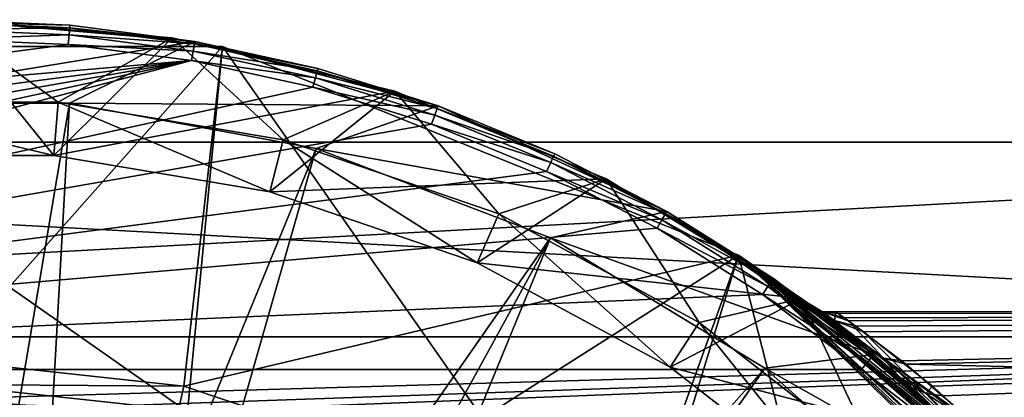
# Model space of a CAD drawing. Extents: x 0 to 200, y 18 to 95.
# Tile 57 of 256: x 45.28 to 55.4, y 58.35 to 62.23. Entities that reach past the tile are written whole.
import ezdxf

# ---------------------------------------------------------------- set-up
doc = ezdxf.new("R2010")
doc.units = 0

msp = doc.modelspace()

# ---------------------------------------------------------------- linework, layer by layer
for points in [[(47.078938, 62.003654, 26.5), (44.499992, 62.227013, 26.5), (43.210419, 61.36834, 26.5)], [(44.499992, 62.227013, 26.5), (45.672626, 61.378517, 26.5), (43.327362, 61.378517, 26.5)], [(45.627205, 60.830391, 27.5), (44.499992, 62.227013, 27.5), (43.37278, 60.830391, 27.5)], [(46.846508, 62.042339, 27.5), (44.499992, 62.227013, 27.5), (45.627205, 60.830391, 27.5)], [(44.499992, 62.227013, 26.5), (46.846508, 62.042339, 26.5), (45.672626, 61.378517, 26.5)], [(44.499992, 62.227013, 26.5), (46.846508, 62.042339, 27.5), (46.846508, 62.042339, 26.5)], [(44.499992, 62.227013, 26.5), (44.499992, 62.227013, 27.5), (46.846508, 62.042339, 27.5)], [(45.794292, 62.17107, 0.2), (44.499992, 62.227013, 26.5), (47.078938, 62.003654, 26.5)], [(44.499992, 62.200222, 0.100002), (44.499992, 62.227013, 0.2), (45.794292, 62.17107, 0.2)], [(44.499992, 62.227013, 0.2), (44.499992, 62.227013, 26.5), (45.794292, 62.17107, 0.2)], [(44.499992, 62.200222, 0.100002), (45.791985, 62.144375, 0.100002), (44.499992, 62.127018, 0.026796)], [(44.499992, 62.200222, 0.100002), (45.794292, 62.17107, 0.2), (45.791985, 62.144375, 0.100002)], [(44.499992, 62.127018, 0.026796), (45.791985, 62.144375, 0.100002), (45.785667, 62.071442, 0.026796)], [(44.499992, 62.127018, 0.026796), (45.785667, 62.071442, 0.026796), (44.499992, 62.027016)], [(44.499992, 62.027016), (45.785667, 62.071442, 0.026796), (45.777039, 61.971817)], [(45.777039, 61.971817), (45.785667, 62.071442, 0.026796), (47.061741, 61.905144, 0.026796)], [(45.785667, 62.071442, 0.026796), (45.791985, 62.144375, 0.100002), (47.074318, 61.977261, 0.100002)], [(45.785667, 62.071442, 0.026796), (47.074318, 61.977261, 0.100002), (47.061741, 61.905144, 0.026796)], [(45.791985, 62.144375, 0.100002), (45.794292, 62.17107, 0.2), (47.078938, 62.003654, 0.2)], [(45.791985, 62.144375, 0.100002), (47.078938, 62.003654, 0.2), (47.074318, 61.977261, 0.100002)], [(45.794292, 62.17107, 0.2), (47.078938, 62.003654, 26.5), (47.078938, 62.003654, 0.2)], [(44.499992, 62.027016), (45.777039, 61.971817), (39.486675, 61.152054)], [(45.777039, 61.971817), (47.044544, 61.806633), (39.486675, 61.152054)], [(45.78957, 61.36834, 26.5), (47.078938, 62.003654, 26.5), (43.210419, 61.36834, 26.5)], [(49.135254, 61.492863, 27.5), (46.846508, 62.042339, 27.5), (45.627205, 60.830391, 27.5)], [(45.672626, 61.378517, 26.5), (46.846508, 62.042339, 26.5), (47.985882, 60.992496, 26.5)], [(45.777039, 61.971817), (47.061741, 61.905144, 0.026796), (47.044544, 61.806633)], [(47.078938, 62.003654, 26.5), (45.78957, 61.36834, 26.5), (49.581066, 61.340229, 26.5)], [(46.846508, 62.042339, 26.5), (49.135254, 61.492863, 26.5), (47.985882, 60.992496, 26.5)], [(46.846508, 62.042339, 26.5), (49.135254, 61.492863, 27.5), (49.135254, 61.492863, 26.5)], [(46.846508, 62.042339, 26.5), (46.846508, 62.042339, 27.5), (49.135254, 61.492863, 27.5)], [(47.061741, 61.905144, 0.026796), (47.074318, 61.977261, 0.100002), (48.33746, 61.700115, 0.100002)], [(47.074318, 61.977261, 0.100002), (47.078938, 62.003654, 0.2), (48.34433, 61.726013, 0.2)], [(47.074318, 61.977261, 0.100002), (48.34433, 61.726013, 0.2), (48.33746, 61.700115, 0.100002)], [(48.34433, 61.726013, 0.2), (47.078938, 62.003654, 26.5), (49.581066, 61.340229, 26.5)], [(47.078938, 62.003654, 0.2), (47.078938, 62.003654, 26.5), (48.34433, 61.726013, 0.2)], [(41.637852, 61.951424, 27.5), (47.003357, 58.194954, 27.5), (41.996628, 58.194954, 27.5)], [(41.637852, 61.951424, 27.5), (47.362133, 61.951424, 27.5), (47.003357, 58.194954, 27.5)], [(47.362133, 61.951424, 63), (41.637852, 61.951424, 63), (44.499992, 58.727016, 63)], [(47.362133, 61.951424, 63), (47.362133, 61.951424, 27.5), (41.637852, 61.951424, 27.5)], [(41.637852, 61.951424, 63), (47.362133, 61.951424, 63), (41.637852, 61.951424, 27.5)], [(47.362133, 61.951424, 63), (44.499992, 58.727016, 63), (46.964558, 58.459824, 63)], [(52.669579, 59.807072, 63), (47.362133, 61.951424, 63), (46.964558, 58.459824, 63)], [(47.003357, 58.194954, 27.5), (47.362133, 61.951424, 27.5), (51.514252, 56.022617, 27.5)], [(47.044544, 61.806633), (47.061741, 61.905144, 0.026796), (48.318699, 61.62936, 0.026796)], [(47.061741, 61.905144, 0.026796), (48.33746, 61.700115, 0.100002), (48.318699, 61.62936, 0.026796)], [(47.362133, 61.951424, 27.5), (52.669579, 59.807072, 27.5), (51.514252, 56.022617, 27.5)], [(47.362133, 61.951424, 27.5), (52.669579, 59.807072, 63), (52.669579, 59.807072, 27.5)], [(47.362133, 61.951424, 27.5), (47.362133, 61.951424, 63), (52.669579, 59.807072, 63)], [(36.085278, 59.402092), (47.044544, 61.806633), (35.066113, 58.630611)], [(47.044544, 61.806633), (48.293068, 61.5327), (35.066113, 58.630611)], [(37.167206, 60.082764), (47.044544, 61.806633), (36.085278, 59.402092)], [(38.303822, 60.667534), (47.044544, 61.806633), (37.167206, 60.082764)], [(39.486675, 61.152054), (47.044544, 61.806633), (38.303822, 60.667534)], [(47.044544, 61.806633), (48.318699, 61.62936, 0.026796), (48.293068, 61.5327)], [(48.318699, 61.62936, 0.026796), (48.33746, 61.700115, 0.100002), (49.571991, 61.315014, 0.100002)], [(48.33746, 61.700115, 0.100002), (48.34433, 61.726013, 0.2), (49.581066, 61.340229, 0.2)], [(48.33746, 61.700115, 0.100002), (49.581066, 61.340229, 0.2), (49.571991, 61.315014, 0.100002)], [(48.34433, 61.726013, 0.2), (49.581066, 61.340229, 26.5), (49.581066, 61.340229, 0.2)], [(48.293068, 61.5327), (48.318699, 61.62936, 0.026796), (49.547195, 61.24614, 0.026796)], [(48.318699, 61.62936, 0.026796), (49.571991, 61.315014, 0.100002), (49.547195, 61.24614, 0.026796)], [(48.293068, 61.5327), (49.513309, 61.152054), (35.066113, 58.630611)], [(49.135254, 61.492863, 27.5), (45.627205, 60.830391, 27.5), (47.850876, 60.459332, 27.5)], [(51.309853, 60.592113, 27.5), (49.135254, 61.492863, 27.5), (47.850876, 60.459332, 27.5)], [(47.985882, 60.992496, 26.5), (49.135254, 61.492863, 26.5), (50.204067, 60.230995, 26.5)], [(48.293068, 61.5327), (49.547195, 61.24614, 0.026796), (49.513309, 61.152054)], [(49.135254, 61.492863, 26.5), (51.309853, 60.592113, 26.5), (50.204067, 60.230995, 26.5)], [(49.135254, 61.492863, 26.5), (51.309853, 60.592113, 27.5), (51.309853, 60.592113, 26.5)], [(49.135254, 61.492863, 26.5), (49.135254, 61.492863, 27.5), (51.309853, 60.592113, 27.5)], [(45.78957, 61.36834, 1.499999), (43.210419, 61.36834, 1.499999), (44.499992, 53.727016, 1.499999)], [(45.78957, 61.36834, 1.499999), (45.78957, 61.36834, 26.5), (43.210419, 61.36834, 1.499999)], [(45.78957, 61.36834, 26.5), (43.210419, 61.36834, 26.5), (43.210419, 61.36834, 1.499999)], [(43.327362, 61.378517, 24), (45.627205, 60.830391, 24), (43.37278, 60.830391, 24)], [(43.327362, 61.378517, 24), (45.672626, 61.378517, 24), (45.627205, 60.830391, 24)], [(45.672626, 61.378517, 26.5), (45.672626, 61.378517, 24), (43.327362, 61.378517, 24)], [(43.327362, 61.378517, 26.5), (45.672626, 61.378517, 26.5), (43.327362, 61.378517, 24)], [(45.78957, 61.36834, 1.499999), (44.499992, 53.727016, 1.499999), (45.361385, 53.669685, 1.499999)], [(48.326195, 60.901817, 1.499999), (45.78957, 61.36834, 1.499999), (45.361385, 53.669685, 1.499999)], [(45.627205, 60.830391, 24), (45.672626, 61.378517, 24), (47.850876, 60.459332, 24)], [(45.672626, 61.378517, 24), (47.985882, 60.992496, 24), (47.850876, 60.459332, 24)], [(45.672626, 61.378517, 24), (47.985882, 60.992496, 26.5), (47.985882, 60.992496, 24)], [(45.672626, 61.378517, 24), (45.672626, 61.378517, 26.5), (47.985882, 60.992496, 26.5)], [(48.326195, 60.901817, 26.5), (45.78957, 61.36834, 1.499999), (48.326195, 60.901817, 1.499999)], [(49.581066, 61.340229, 26.5), (45.78957, 61.36834, 26.5), (48.326195, 60.901817, 26.5)], [(45.78957, 61.36834, 26.5), (45.78957, 61.36834, 1.499999), (48.326195, 60.901817, 26.5)], [(49.581066, 61.340229, 26.5), (48.326195, 60.901817, 26.5), (51.931873, 60.256489, 26.5)], [(49.547195, 61.24614, 0.026796), (49.571991, 61.315014, 0.100002), (50.768673, 60.824829, 0.100002)], [(49.571991, 61.315014, 0.100002), (49.581066, 61.340229, 0.2), (50.779888, 60.849163, 0.2)], [(49.571991, 61.315014, 0.100002), (50.779888, 60.849163, 0.2), (50.768673, 60.824829, 0.100002)], [(50.779888, 60.849163, 0.2), (49.581066, 61.340229, 26.5), (51.931873, 60.256489, 26.5)], [(49.581066, 61.340229, 0.2), (49.581066, 61.340229, 26.5), (50.779888, 60.849163, 0.2)], [(49.513309, 61.152054), (49.547195, 61.24614, 0.026796), (50.738022, 60.75835, 0.026796)], [(49.547195, 61.24614, 0.026796), (50.768673, 60.824829, 0.100002), (50.738022, 60.75835, 0.026796)], [(49.513309, 61.152054), (50.696156, 60.667534), (35.066113, 58.630611)], [(49.513309, 61.152054), (50.738022, 60.75835, 0.026796), (50.696156, 60.667534)], [(29.499992, 60.969795, 268.328674), (66.499992, 58.968403, 263.375061), (29.499992, 58.968403, 263.375061)], [(29.499992, 60.969795, 268.328674), (66.499992, 60.969795, 268.328674), (66.499992, 58.968403, 263.375061)], [(66.499992, 58.968403, 278.624939), (66.499992, 60.969795, 273.671326), (29.499992, 58.968403, 278.624939)], [(66.499992, 60.969795, 273.671326), (29.499992, 60.969795, 273.671326), (29.499992, 58.968403, 278.624939)], [(29.499992, 60.969795, 273.671326), (66.499992, 60.969795, 268.328674), (29.499992, 60.969795, 268.328674)], [(29.499992, 60.969795, 273.671326), (66.499992, 60.969795, 273.671326), (66.499992, 60.969795, 268.328674)], [(47.850876, 60.459332, 24), (47.985882, 60.992496, 24), (49.983135, 59.727322, 24)], [(47.985882, 60.992496, 24), (50.204067, 60.230995, 24), (49.983135, 59.727322, 24)], [(47.985882, 60.992496, 24), (50.204067, 60.230995, 26.5), (50.204067, 60.230995, 24)], [(47.985882, 60.992496, 24), (47.985882, 60.992496, 26.5), (50.204067, 60.230995, 26.5)], [(48.326195, 60.901817, 1.499999), (45.361385, 53.669685, 1.499999), (46.207592, 53.498707, 1.499999)], [(50.736584, 59.984165, 1.499999), (48.326195, 60.901817, 1.499999), (46.207592, 53.498707, 1.499999)], [(50.736584, 59.984165, 26.5), (48.326195, 60.901817, 1.499999), (50.736584, 59.984165, 1.499999)], [(51.931873, 60.256489, 26.5), (48.326195, 60.901817, 26.5), (50.736584, 59.984165, 26.5)], [(48.326195, 60.901817, 26.5), (48.326195, 60.901817, 1.499999), (50.736584, 59.984165, 26.5)], [(45.627205, 60.830391, 27.5), (43.37278, 60.830391, 27.5), (43.37278, 60.830391, 24)], [(45.627205, 60.830391, 24), (45.627205, 60.830391, 27.5), (43.37278, 60.830391, 24)], [(47.850876, 60.459332, 27.5), (45.627205, 60.830391, 24), (47.850876, 60.459332, 24)], [(45.627205, 60.830391, 27.5), (45.627205, 60.830391, 24), (47.850876, 60.459332, 27.5)], [(50.696156, 60.667534), (50.738022, 60.75835, 0.026796), (51.882328, 60.169624, 0.026796)], [(50.738022, 60.75835, 0.026796), (50.768673, 60.824829, 0.100002), (51.918594, 60.233212, 0.100002)], [(50.738022, 60.75835, 0.026796), (51.918594, 60.233212, 0.100002), (51.882328, 60.169624, 0.026796)], [(50.768673, 60.824829, 0.100002), (50.779888, 60.849163, 0.2), (51.931873, 60.256489, 0.2)], [(50.768673, 60.824829, 0.100002), (51.931873, 60.256489, 0.2), (51.918594, 60.233212, 0.100002)], [(50.779888, 60.849163, 0.2), (51.931873, 60.256489, 26.5), (51.931873, 60.256489, 0.2)], [(50.696156, 60.667534), (51.832779, 60.082764), (35.066113, 58.630611)], [(50.696156, 60.667534), (51.882328, 60.169624, 0.026796), (51.832779, 60.082764)], [(51.309853, 60.592113, 27.5), (47.850876, 60.459332, 27.5), (49.983135, 59.727322, 27.5)], [(51.309853, 60.592113, 27.5), (49.983135, 59.727322, 27.5), (53.316772, 59.36227, 27.5)], [(50.204067, 60.230995, 26.5), (51.309853, 60.592113, 26.5), (52.266659, 59.11478, 26.5)], [(51.309853, 60.592113, 26.5), (53.316772, 59.36227, 26.5), (52.266659, 59.11478, 26.5)], [(51.309853, 60.592113, 26.5), (53.316772, 59.36227, 27.5), (53.316772, 59.36227, 26.5)], [(51.309853, 60.592113, 26.5), (51.309853, 60.592113, 27.5), (53.316772, 59.36227, 27.5)], [(49.983135, 59.727322, 27.5), (47.850876, 60.459332, 24), (49.983135, 59.727322, 24)], [(47.850876, 60.459332, 27.5), (47.850876, 60.459332, 24), (49.983135, 59.727322, 27.5)], [(51.931873, 60.256489, 26.5), (50.736584, 59.984165, 26.5), (54.061352, 58.784718, 26.5)], [(51.918594, 60.233212, 0.100002), (51.931873, 60.256489, 0.2), (53.028419, 59.566624, 0.2)], [(53.028419, 59.566624, 0.2), (51.931873, 60.256489, 26.5), (54.061352, 58.784718, 26.5)], [(51.931873, 60.256489, 0.2), (51.931873, 60.256489, 26.5), (53.028419, 59.566624, 0.2)], [(49.983135, 59.727322, 24), (50.204067, 60.230995, 24), (51.965832, 58.654339, 24)], [(50.204067, 60.230995, 24), (52.266659, 59.11478, 24), (51.965832, 58.654339, 24)], [(50.204067, 60.230995, 24), (52.266659, 59.11478, 26.5), (52.266659, 59.11478, 24)], [(50.204067, 60.230995, 24), (50.204067, 60.230995, 26.5), (52.266659, 59.11478, 26.5)], [(51.832779, 60.082764), (51.882328, 60.169624, 0.026796), (52.971565, 59.48436, 0.026796)], [(51.882328, 60.169624, 0.026796), (51.918594, 60.233212, 0.100002), (53.013184, 59.544582, 0.100002)], [(51.882328, 60.169624, 0.026796), (53.013184, 59.544582, 0.100002), (52.971565, 59.48436, 0.026796)], [(51.918594, 60.233212, 0.100002), (53.028419, 59.566624, 0.2), (53.013184, 59.544582, 0.100002)], [(51.832779, 60.082764), (52.914707, 59.402092), (35.066113, 58.630611)], [(51.832779, 60.082764), (52.971565, 59.48436, 0.026796), (52.914707, 59.402092)], [(50.736584, 59.984165, 1.499999), (46.207592, 53.498707, 1.499999), (47.02367, 53.217094, 1.499999)], [(50.736584, 59.984165, 1.499999), (47.02367, 53.217094, 1.499999), (47.795235, 52.829819, 1.499999)], [(52.941235, 58.64566, 1.499999), (50.736584, 59.984165, 1.499999), (47.795235, 52.829819, 1.499999)], [(52.941235, 58.64566, 26.5), (50.736584, 59.984165, 1.499999), (52.941235, 58.64566, 1.499999)], [(54.061352, 58.784718, 26.5), (50.736584, 59.984165, 26.5), (52.941235, 58.64566, 26.5)], [(50.736584, 59.984165, 26.5), (50.736584, 59.984165, 1.499999), (52.941235, 58.64566, 26.5)], [(52.669579, 59.807072, 63), (46.964558, 58.459824, 63), (49.314575, 57.670662, 63)], [(52.669579, 59.807072, 63), (49.314575, 57.670662, 63), (51.440887, 56.396202, 63)], [(52.669579, 59.807072, 63), (51.440887, 56.396202, 63), (56.787273, 55.830662, 63)], [(51.514252, 56.022617, 27.5), (52.669579, 59.807072, 27.5), (54.635891, 52.108208, 27.5)], [(52.669579, 59.807072, 27.5), (56.787273, 55.830662, 27.5), (54.635891, 52.108208, 27.5)], [(52.669579, 59.807072, 63), (56.787273, 55.830662, 63), (56.753792, 55.808353, 54.714008)], [(56.539707, 56.133171, 54.398853), (52.669579, 59.807072, 63), (56.753792, 55.808353, 54.714008)], [(52.669579, 59.807072, 27.5), (56.254646, 56.481194, 38.069279), (56.787273, 55.830662, 27.5)], [(56.338707, 56.438145, 54.102947), (52.669579, 59.807072, 63), (56.539707, 56.133171, 54.398853)], [(55.563442, 57.312786, 52.78133), (52.669579, 59.807072, 63), (56.338707, 56.438145, 54.102947)], [(52.669579, 59.807072, 27.5), (55.596718, 57.319717, 39.108284), (56.254646, 56.481194, 38.069279)], [(55.065521, 57.874535, 51.932503), (52.669579, 59.807072, 63), (55.563442, 57.312786, 52.78133)], [(52.669579, 59.807072, 27.5), (55.32407, 57.590267, 39.634708), (55.596718, 57.319717, 39.108284)], [(52.669579, 59.807072, 27.5), (54.506935, 58.401134, 41.21244), (55.32407, 57.590267, 39.634708)], [(54.339962, 58.52961, 50.294044), (52.669579, 59.807072, 63), (55.065521, 57.874535, 51.932503)], [(52.669579, 59.807072, 27.5), (54.443428, 58.454185, 41.38916), (54.506935, 58.401134, 41.21244)], [(52.669579, 59.807072, 27.5), (54.339207, 58.541245, 41.679146), (54.443428, 58.454185, 41.38916)], [(54.01619, 58.82193, 49.562885), (52.669579, 59.807072, 63), (54.339962, 58.52961, 50.294044)], [(52.669579, 59.807072, 27.5), (53.714516, 59.063087, 43.417381), (54.339207, 58.541245, 41.679146)], [(54.014744, 58.823067, 49.557293), (52.669579, 59.807072, 63), (54.01619, 58.82193, 49.562885)], [(53.495094, 59.230682, 47.549011), (52.669579, 59.807072, 63), (54.014744, 58.823067, 49.557293)], [(52.669579, 59.807072, 27.5), (53.585411, 59.160728, 44.245899), (53.714516, 59.063087, 43.417381)], [(52.669579, 59.807072, 27.5), (53.379433, 59.316505, 45.567722), (53.585411, 59.160728, 44.245899)], [(53.459286, 59.257252, 46.935665), (52.669579, 59.807072, 63), (53.495094, 59.230682, 47.549011)], [(53.379433, 59.316505, 45.567722), (52.669579, 59.807072, 63), (53.459286, 59.257252, 46.935665)], [(52.669579, 59.807072, 27.5), (52.669579, 59.807072, 63), (53.379433, 59.316505, 45.567722)], [(51.965832, 58.654339, 27.5), (49.983135, 59.727322, 24), (51.965832, 58.654339, 24)], [(53.316772, 59.36227, 27.5), (49.983135, 59.727322, 27.5), (51.965832, 58.654339, 27.5)], [(49.983135, 59.727322, 27.5), (49.983135, 59.727322, 24), (51.965832, 58.654339, 27.5)], [(52.971565, 59.48436, 0.026796), (53.013184, 59.544582, 0.100002), (54.044277, 58.764065, 0.100002)], [(53.013184, 59.544582, 0.100002), (53.028419, 59.566624, 0.2), (54.061352, 58.784718, 0.2)], [(53.013184, 59.544582, 0.100002), (54.061352, 58.784718, 0.2), (54.044277, 58.764065, 0.100002)], [(53.028419, 59.566624, 0.2), (54.061352, 58.784718, 26.5), (54.061352, 58.784718, 0.2)], [(52.914707, 59.402092), (52.971565, 59.48436, 0.026796), (53.997612, 58.707661, 0.026796)], [(52.971565, 59.48436, 0.026796), (54.044277, 58.764065, 0.100002), (53.997612, 58.707661, 0.026796)], [(52.914707, 59.402092), (53.933865, 58.630611), (35.066113, 58.630611)], [(53.316772, 59.36227, 27.5), (51.965832, 58.654339, 27.5), (55.106594, 57.833614, 27.5)], [(52.266659, 59.11478, 26.5), (53.316772, 59.36227, 26.5), (54.11739, 57.674297, 26.5)], [(52.914707, 59.402092), (53.997612, 58.707661, 0.026796), (53.933865, 58.630611)], [(53.316772, 59.36227, 26.5), (55.106594, 57.833614, 26.5), (54.11739, 57.674297, 26.5)], [(53.316772, 59.36227, 26.5), (55.106594, 57.833614, 27.5), (55.106594, 57.833614, 26.5)], [(53.316772, 59.36227, 26.5), (53.316772, 59.36227, 27.5), (55.106594, 57.833614, 27.5)], [(53.379433, 59.316505, 45.567722), (53.532406, 59.225777, 46.922729), (53.585411, 59.160728, 44.245899)], [(53.379433, 59.316505, 45.567722), (53.459286, 59.257252, 46.935665), (53.532406, 59.225777, 46.922729)], [(53.459286, 59.257252, 46.935665), (53.495094, 59.230682, 47.549011), (53.532406, 59.225777, 46.922729)], [(53.495094, 59.230682, 47.549011), (54.014744, 58.823067, 49.557293), (54.159588, 58.74662, 49.482098)], [(53.532406, 59.225777, 46.922729), (53.495094, 59.230682, 47.549011), (54.159588, 58.74662, 49.482098)], [(53.799709, 59.131561, 47.510555), (53.532406, 59.225777, 46.922729), (54.159588, 58.74662, 49.482098)], [(53.756802, 59.162098, 46.89724), (53.532406, 59.225777, 46.922729), (53.799709, 59.131561, 47.510555)], [(53.585411, 59.160728, 44.245899), (53.532406, 59.225777, 46.922729), (53.655209, 59.13567, 44.265667)], [(53.532406, 59.225777, 46.922729), (53.6716, 59.222736, 45.679485), (53.655209, 59.13567, 44.265667)], [(53.693951, 59.206825, 45.998997), (53.532406, 59.225777, 46.922729), (53.756802, 59.162098, 46.89724)], [(53.6716, 59.222736, 45.679485), (53.532406, 59.225777, 46.922729), (53.693951, 59.206825, 45.998997)], [(53.585411, 59.160728, 44.245899), (53.655209, 59.13567, 44.265667), (53.714516, 59.063087, 43.417381)], [(53.655209, 59.13567, 44.265667), (53.6716, 59.222736, 45.679485), (53.874218, 59.076244, 44.312881)], [(54.339207, 58.541245, 41.679146), (53.655209, 59.13567, 44.265667), (54.595463, 58.383629, 41.488029)], [(53.655209, 59.13567, 44.265667), (53.954594, 59.018131, 43.770748), (54.595463, 58.383629, 41.488029)], [(53.714516, 59.063087, 43.417381), (53.655209, 59.13567, 44.265667), (54.339207, 58.541245, 41.679146)], [(53.655209, 59.13567, 44.265667), (53.874218, 59.076244, 44.312881), (53.954594, 59.018131, 43.770748)], [(53.6716, 59.222736, 45.679485), (77.999992, 59.227016, 46), (53.874218, 59.076244, 44.312881)], [(77.999992, 59.227016, 46), (53.6716, 59.222736, 45.679485), (53.693951, 59.206825, 45.998997)], [(77.999992, 59.227016, 46), (53.693951, 59.206825, 45.998997), (53.756802, 59.162098, 46.89724)], [(77.999992, 59.227016, 46), (53.756802, 59.162098, 46.89724), (53.799709, 59.131561, 47.510555)], [(77.999992, 59.227016, 46), (53.799709, 59.131561, 47.510555), (54.344387, 58.719059, 49.408951)], [(53.874218, 59.076244, 44.312881), (77.999992, 59.227016, 46), (53.954594, 59.018131, 43.770748)], [(53.954594, 59.018131, 43.770748), (77.999992, 59.227016, 46), (54.664715, 58.461174, 41.78175)], [(77.999992, 59.227016, 46), (54.344387, 58.719059, 49.408951), (54.389416, 58.684956, 49.565895)], [(77.999992, 59.227016, 46), (54.389416, 58.684956, 49.565895), (77.999992, 58.124733, 51.023918)], [(54.664715, 58.461174, 41.78175), (77.999992, 59.227016, 46), (54.773338, 58.359917, 41.58028)], [(54.773338, 58.359917, 41.58028), (77.999992, 59.227016, 46), (55.084332, 58.070004, 41.003445)], [(77.999992, 59.227016, 46), (77.999992, 58.124733, 40.976082), (55.084332, 58.070004, 41.003445)], [(51.965832, 58.654339, 24), (52.266659, 59.11478, 24), (53.744888, 57.26965, 24)], [(52.266659, 59.11478, 24), (54.11739, 57.674297, 24), (53.744888, 57.26965, 24)], [(52.266659, 59.11478, 24), (54.11739, 57.674297, 26.5), (54.11739, 57.674297, 24)], [(52.266659, 59.11478, 24), (52.266659, 59.11478, 26.5), (54.11739, 57.674297, 26.5)], [(53.799709, 59.131561, 47.510555), (54.159588, 58.74662, 49.482098), (54.344387, 58.719059, 49.408951)], [(66.499992, 55.257084, 282.468109), (66.499992, 58.968403, 278.624939), (29.499992, 55.257084, 282.468109)], [(66.499992, 58.968403, 278.624939), (29.499992, 58.968403, 278.624939), (29.499992, 55.257084, 282.468109)], [(29.499992, 58.968403, 263.375061), (66.499992, 58.968403, 263.375061), (44.520721, 58.33128, 262.473602)], [(44.520721, 58.33128, 262.473602), (66.499992, 58.968403, 263.375061), (45.671432, 58.238319, 262.354797)], [(45.671432, 58.238319, 262.354797), (66.499992, 58.968403, 263.375061), (46.385406, 58.180641, 262.281067)], [(46.385406, 58.180641, 262.281067), (66.499992, 58.968403, 263.375061), (48.302563, 57.703163, 261.713409)], [(48.302563, 57.703163, 261.713409), (66.499992, 58.968403, 263.375061), (48.328445, 57.69672, 261.70575)], [(48.328445, 57.69672, 261.70575), (66.499992, 58.968403, 263.375061), (48.545555, 57.597164, 261.60437)], [(48.545555, 57.597164, 261.60437), (66.499992, 58.968403, 263.375061), (50.481102, 56.70966, 260.700623)], [(50.481102, 56.70966, 260.700623), (66.499992, 58.968403, 263.375061), (51.678894, 55.833073, 259.989655)], [(51.678894, 55.833073, 259.989655), (66.499992, 58.968403, 263.375061), (52.343472, 55.346714, 259.595184)], [(52.343472, 55.346714, 259.595184), (66.499992, 58.968403, 263.375061), (52.427551, 55.25304, 259.538513)], [(66.499992, 58.968403, 263.375061), (66.499992, 55.257084, 259.53186), (52.427551, 55.25304, 259.538513)], [(53.954594, 59.018131, 43.770748), (54.664715, 58.461174, 41.78175), (54.595463, 58.383629, 41.488029)], [(54.061352, 58.784718, 26.5), (52.941235, 58.64566, 26.5), (55.906078, 56.968739, 26.5)], [(53.997612, 58.707661, 0.026796), (54.044277, 58.764065, 0.100002), (55.004166, 57.897495, 0.100002)], [(54.014744, 58.823067, 49.557293), (54.01619, 58.82193, 49.562885), (54.159588, 58.74662, 49.482098)], [(54.159588, 58.74662, 49.482098), (54.01619, 58.82193, 49.562885), (54.339962, 58.52961, 50.294044)], [(54.044277, 58.764065, 0.100002), (54.061352, 58.784718, 0.2), (55.022961, 57.916592, 0.2)], [(54.044277, 58.764065, 0.100002), (55.022961, 57.916592, 0.2), (55.004166, 57.897495, 0.100002)], [(55.022961, 57.916592, 0.2), (54.061352, 58.784718, 26.5), (55.906078, 56.968739, 26.5)], [(54.061352, 58.784718, 0.2), (54.061352, 58.784718, 26.5), (55.022961, 57.916592, 0.2)], [(55.291088, 57.908844, 51.467953), (54.159588, 58.74662, 49.482098), (55.76165, 57.267788, 52.634182)], [(54.159588, 58.74662, 49.482098), (54.339962, 58.52961, 50.294044), (55.76165, 57.267788, 52.634182)], [(55.074802, 58.095013, 51.011707), (54.159588, 58.74662, 49.482098), (55.291088, 57.908844, 51.467953)], [(54.389416, 58.684956, 49.565895), (54.159588, 58.74662, 49.482098), (55.074802, 58.095013, 51.011707)], [(54.344387, 58.719059, 49.408951), (54.159588, 58.74662, 49.482098), (54.389416, 58.684956, 49.565895)], [(34.117325, 57.774067), (35.066113, 58.630611), (57.841534, 53.63353)], [(35.066113, 58.630611), (57.238976, 54.76083), (57.841534, 53.63353)], [(35.066113, 58.630611), (56.541397, 55.831932), (57.238976, 54.76083)], [(35.066113, 58.630611), (55.753998, 56.838848), (56.541397, 55.831932)], [(35.066113, 58.630611), (54.88266, 57.774067), (55.753998, 56.838848)], [(35.066113, 58.630611), (53.933865, 58.630611), (54.88266, 57.774067)], [(44.499992, 58.727016, 63), (44.499992, 58.477013, 63.066986), (46.964558, 58.459824, 63)], [(52.941235, 58.64566, 1.499999), (47.795235, 52.829819, 1.499999), (48.508659, 52.343708, 1.499999)], [(54.867409, 56.930458, 1.499999), (52.941235, 58.64566, 1.499999), (48.508659, 52.343708, 1.499999)], [(53.744888, 57.26965, 27.5), (51.965832, 58.654339, 24), (53.744888, 57.26965, 24)], [(55.106594, 57.833614, 27.5), (51.965832, 58.654339, 27.5), (53.744888, 57.26965, 27.5)], [(51.965832, 58.654339, 27.5), (51.965832, 58.654339, 24), (53.744888, 57.26965, 27.5)], [(54.867409, 56.930458, 26.5), (52.941235, 58.64566, 1.499999), (54.867409, 56.930458, 1.499999)], [(55.906078, 56.968739, 26.5), (52.941235, 58.64566, 26.5), (54.867409, 56.930458, 26.5)], [(52.941235, 58.64566, 26.5), (52.941235, 58.64566, 1.499999), (54.867409, 56.930458, 26.5)], [(53.933865, 58.630611), (53.997612, 58.707661, 0.026796), (54.952816, 57.845329, 0.026796)], [(53.933865, 58.630611), (54.952816, 57.845329, 0.026796), (54.88266, 57.774067)], [(53.997612, 58.707661, 0.026796), (55.004166, 57.897495, 0.100002), (54.952816, 57.845329, 0.026796)], [(77.999992, 58.124733, 51.023918), (54.389416, 58.684956, 49.565895), (55.074802, 58.095013, 51.011707)], [(54.443428, 58.454185, 41.38916), (54.339207, 58.541245, 41.679146), (54.595463, 58.383629, 41.488029)], [(54.339962, 58.52961, 50.294044), (55.608078, 57.319904, 52.759796), (55.76165, 57.267788, 52.634182)], [(54.339962, 58.52961, 50.294044), (55.065521, 57.874535, 51.932503), (55.608078, 57.319904, 52.759796)], [(46.964558, 58.459824, 63), (44.499992, 58.477013, 63.066986), (46.910973, 58.215633, 63.066986)], [(44.499992, 58.477013, 63.066986), (44.499992, 58.294003, 63.25), (46.910973, 58.215633, 63.066986)], [(46.964558, 58.459824, 63), (46.910973, 58.215633, 63.066986), (49.314575, 57.670662, 63)], [(54.506935, 58.401134, 41.21244), (54.443428, 58.454185, 41.38916), (55.354969, 57.587273, 39.657642)], [(54.443428, 58.454185, 41.38916), (54.595463, 58.383629, 41.488029), (55.354969, 57.587273, 39.657642)], [(54.595463, 58.383629, 41.488029), (54.664715, 58.461174, 41.78175), (54.773338, 58.359917, 41.58028)], [(55.32407, 57.590267, 39.634708), (54.506935, 58.401134, 41.21244), (55.354969, 57.587273, 39.657642)], [(54.595463, 58.383629, 41.488029), (55.084332, 58.070004, 41.003445), (55.509083, 57.529541, 39.780106)], [(55.354969, 57.587273, 39.657642), (54.595463, 58.383629, 41.488029), (55.509083, 57.529541, 39.780106)], [(54.595463, 58.383629, 41.488029), (54.773338, 58.359917, 41.58028), (55.084332, 58.070004, 41.003445)]]:
    msp.add_3dface(points)

doc.saveas('drawing.dxf')
